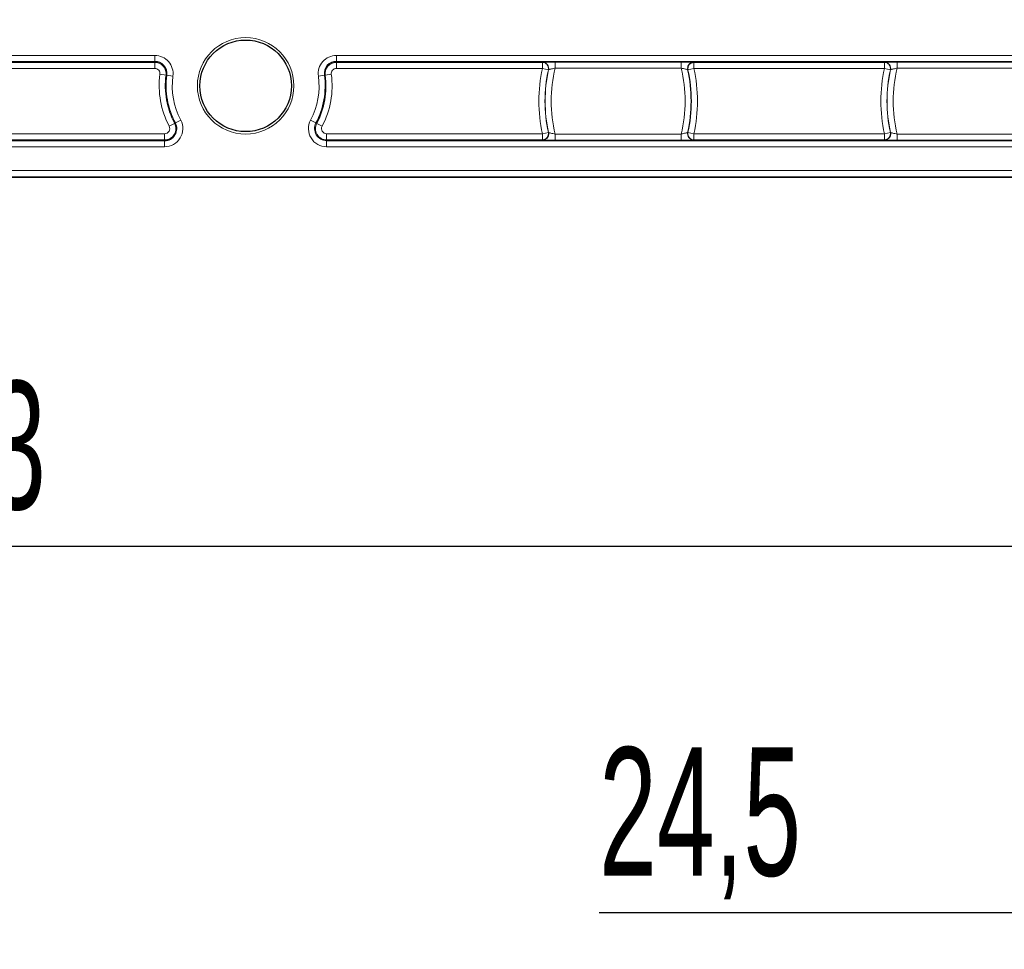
# Model space of a CAD drawing. Header units: millimetres. Extents: x 5 to 418, y 2 to 292.
# Tile 46 of 53: x 358 to 385, y 59 to 84. Entities that reach past the tile are written whole.
import ezdxf

# ---------------------------------------------------------------- set-up
doc = ezdxf.new("R2010")
doc.units = ezdxf.units.MM
doc.layers.add('SLD-0', color=7, linetype='Continuous')
doc.styles.add('SLDTEXTSTYLE1', font='TXT', dxfattribs={"width": 0.605})
doc.dimstyles.new('SLDDIMSTYLE0', dxfattribs={"dimtxt": 3.5, "dimasz": 3.302, "dimexe": 0, "dimexo": 0.0625, "dimgap": 0.875, "dimtad": 1, "dimlfac": 3, "dimrnd": 1e-09, "dimzin": 12, "dimdsep": 46, "dimtxsty": 'SLDTEXTSTYLE1', "dimsah": 1, "dimcen": 0.09, "dimadec": 0, "dimazin": 3, "dimtfac": 1, "dimtmove": 0, "dimatfit": 0, "dimfxl": 1, "dimfrac": 2, "dimtolj": 1, "dimtzin": 12, "dimarcsym": 0})
doc.dimstyles.new('SLDDIMSTYLE1', dxfattribs={"dimtxt": 3.5, "dimasz": 3.302, "dimexe": 0, "dimexo": 0.0625, "dimgap": 0.875, "dimtad": 1, "dimlfac": 3, "dimrnd": 1e-09, "dimzin": 12, "dimdsep": 46, "dimtxsty": 'SLDTEXTSTYLE1', "dimsah": 1, "dimcen": 0.09, "dimadec": 0, "dimazin": 3, "dimtfac": 1, "dimtofl": 0, "dimtmove": 0, "dimatfit": 3, "dimfxl": 1, "dimfrac": 2, "dimtolj": 1, "dimtzin": 12, "dimarcsym": 0})

# ---------------------------------------------------------------- blocks, each defined once
blk = doc.blocks.new('_D_8')
at = {"layer": 'SLD-0', "color": 7}
for p, q in [((327.216, 107.454), (327.216, 68.551)), ((388.216, 107.454), (388.216, 68.551)), ((327.216, 69.551), (388.216, 69.551))]:
    blk.add_line(p, q, dxfattribs=at)
for points in [[(327.216, 69.551), (330.518, 69.043), (330.518, 70.059)], [(388.216, 69.551), (384.914, 70.059), (384.914, 69.043)]]:
    blk.add_solid(points, dxfattribs=at)
at = {"layer": 'SLD-0', "color": 7, "insert": (353.706, 74.063), "char_height": 3.5, "attachment_point": 1, "style": 'SLDTEXTSTYLE1'}
blk.add_mtext('183', dxfattribs=at)
blk = doc.blocks.new('_D_9')
at = {"layer": 'SLD-0', "color": 7}
for p, q in [((388.216, 107.454), (388.216, 58.551)), ((396.383, 81.287), (396.383, 58.551)), ((388.216, 59.551), (373.531, 59.551)), ((388.216, 59.551), (396.383, 59.551)), ((396.383, 59.551), (402.733, 59.551))]:
    blk.add_line(p, q, dxfattribs=at)
for points in [[(388.216, 59.551), (384.914, 60.059), (384.914, 59.043)], [(396.383, 59.551), (399.685, 59.043), (399.685, 60.059)]]:
    blk.add_solid(points, dxfattribs=at)
at = {"layer": 'SLD-0', "color": 7, "insert": (373.531, 64.063), "char_height": 3.5, "attachment_point": 1, "style": 'SLDTEXTSTYLE1'}
blk.add_mtext('24,5', dxfattribs=at)

msp = doc.modelspace()

# ---------------------------------------------------------------- linework, layer by layer
at = {"color": 7, "linetype": 'Continuous', "lineweight": 18}
for p, q in [((336.3604, 82.9507), (361.4051, 82.9507)), ((361.4051, 82.7841), (336.3604, 82.7841)), ((361.4051, 82.9507), (361.4051, 82.7841)), ((361.4051, 82.7607), (361.4051, 82.7841)), ((366.3604, 82.9507), (388.3827, 82.9507)), ((366.3604, 82.9507), (366.3604, 82.7841)), ((388.3827, 82.7841), (366.3604, 82.7841)), ((366.3604, 82.7607), (366.3604, 82.7841)), ((372.3305, 82.7706), (375.7683, 82.7706)), ((372.3305, 82.604), (372.3305, 82.7706)), ((375.7683, 82.7706), (375.7683, 82.604)), ((381.6638, 82.7706), (385.1016, 82.7706)), ((381.6638, 82.604), (381.6638, 82.7706)), ((336.3604, 82.7607), (361.4051, 82.7607)), ((361.4051, 82.5941), (336.3604, 82.5941)), ((361.4051, 82.7607), (361.4051, 82.5941)), ((366.3604, 82.7607), (371.9819, 82.7607)), ((366.3604, 82.5941), (366.3604, 82.7607)), ((371.9819, 82.5941), (366.3604, 82.5941)), ((371.9819, 82.7607), (371.9871, 82.7649)), ((371.9819, 82.5941), (371.9819, 82.7607)), ((372.1447, 82.5585), (371.9819, 82.5941)), ((372.1499, 82.5624), (372.1447, 82.5585)), ((375.7683, 82.604), (372.3305, 82.604)), ((375.9541, 82.5585), (375.9489, 82.5624)), ((376.1168, 82.5941), (375.9541, 82.5585)), ((376.1117, 82.7649), (376.1168, 82.7607)), ((376.1168, 82.7607), (381.3153, 82.7607)), ((376.1168, 82.7607), (376.1168, 82.5941)), ((381.3153, 82.5941), (376.1168, 82.5941)), ((381.3153, 82.7607), (381.3205, 82.7649)), ((381.3153, 82.5941), (381.3153, 82.7607)), ((381.4781, 82.5585), (381.3153, 82.5941)), ((381.4832, 82.5624), (381.4781, 82.5585)), ((385.1016, 82.604), (381.6638, 82.604)), ((361.5443, 82.4349), (361.7094, 82.4127)), ((361.7094, 82.4127), (361.7326, 82.4096)), ((361.7326, 82.4096), (361.8977, 82.3874)), ((365.8677, 82.3874), (366.0329, 82.4096)), ((366.056, 82.4127), (366.0329, 82.4096)), ((366.2212, 82.4349), (366.056, 82.4127)), ((361.9639, 81.1079), (362.1113, 81.1856)), ((365.6541, 81.1856), (365.8015, 81.1079)), ((361.7959, 81.0192), (361.9433, 81.0969)), ((361.9433, 81.0969), (361.9639, 81.1079)), ((365.8222, 81.0969), (365.8015, 81.1079)), ((365.9696, 81.0192), (365.8222, 81.0969)), ((336.0938, 80.8132), (361.6716, 80.8132)), ((361.6716, 80.6465), (336.0938, 80.6465)), ((336.0938, 80.6232), (361.6716, 80.6232)), ((361.6716, 80.8132), (361.6716, 80.6465)), ((361.6716, 80.6465), (361.6716, 80.6232)), ((361.6716, 80.6232), (361.6716, 80.4565)), ((366.0938, 80.8132), (366.0938, 80.6465)), ((366.0938, 80.8132), (371.9819, 80.8132)), ((366.0938, 80.6465), (366.0938, 80.6232)), ((371.9819, 80.6465), (366.0938, 80.6465)), ((366.0938, 80.4565), (366.0938, 80.6232)), ((366.0938, 80.6232), (391.6716, 80.6232)), ((372.1447, 80.8488), (371.9819, 80.8132)), ((371.9819, 80.6465), (371.9819, 80.8132)), ((371.9871, 80.6424), (371.9819, 80.6465)), ((372.1447, 80.8488), (372.1499, 80.8448)), ((372.3305, 80.8033), (372.3305, 80.6366)), ((372.3305, 80.8033), (375.7683, 80.8033)), ((375.7683, 80.6366), (372.3305, 80.6366)), ((375.7683, 80.6366), (375.7683, 80.8033)), ((375.9489, 80.8448), (375.9541, 80.8488)), ((376.1168, 80.8132), (375.9541, 80.8488)), ((376.1168, 80.6465), (376.1117, 80.6424)), ((376.1168, 80.8132), (376.1168, 80.6465)), ((376.1168, 80.8132), (381.3153, 80.8132)), ((381.3153, 80.6465), (376.1168, 80.6465)), ((381.4781, 80.8488), (381.3153, 80.8132)), ((381.3153, 80.6465), (381.3153, 80.8132)), ((381.3205, 80.6424), (381.3153, 80.6465)), ((381.4781, 80.8488), (381.4832, 80.8448)), ((381.6638, 80.8033), (381.6638, 80.6366)), ((381.6638, 80.8033), (385.1016, 80.8033)), ((385.1016, 80.6366), (381.6638, 80.6366)), ((361.6716, 80.4565), (336.0938, 80.4565)), ((391.6716, 80.4565), (366.0938, 80.4565)), ((303.0494, 79.8074), (394.7161, 79.8074)), ((394.7161, 79.6407), (303.0494, 79.6407))]:
    msp.add_line(p, q, dxfattribs=at)
at = {"color": 7, "linetype": 'Continuous', "lineweight": 25}
msp.add_line((394.7161, 79.6203), (303.0494, 79.6203), dxfattribs=at)
at = {"color": 7, "linetype": 'Continuous', "lineweight": 18}
msp.add_circle((363.8827, 82.1203), 1.3167, dxfattribs=at)
at = {"color": 7, "linetype": 'Continuous', "lineweight": 25}
msp.add_circle((363.8827, 82.1203), 1.25, dxfattribs=at)
at = {"color": 7, "linetype": 'Continuous', "lineweight": 18}
for centre, radius, start, end in [((361.4051, 82.4536), 0.4971, 352.33774, 90), ((366.3604, 82.4536), 0.4971, 90, 187.66226), ((361.4051, 82.4536), 0.3071, 352.33774, 90), ((361.4051, 82.4536), 0.1405, 352.33774, 90), ((366.3604, 82.4536), 0.3071, 90, 187.66226), ((366.3604, 82.4536), 0.1405, 90, 187.66226), ((376.0494, 81.7036), 4.1638, 167.65146, 192.34854), ((371.9819, 82.594), 0.1667, 347.67846, 89.973), ((371.9871, 82.5982), 0.1667, 36.22961, 89.97354), ((376.0494, 81.7036), 3.9971, 167.65146, 192.34854), ((376.0494, 81.7036), 3.993, 167.58, 192.42), ((376.0494, 81.7036), 3.8263, 166.39046, 193.60954), ((372.0494, 81.7036), 3.8263, 346.39046, 13.60954), ((372.0494, 81.7036), 3.993, 347.58, 12.42), ((376.1169, 82.594), 0.1667, 90.027, 192.32154), ((376.1117, 82.5982), 0.1667, 90.02623, 150.24032), ((372.0494, 81.7036), 4.1638, 347.65146, 12.34854), ((385.3827, 81.7036), 4.1638, 167.65146, 192.34854), ((381.3152, 82.594), 0.1667, 347.67846, 89.973), ((381.3204, 82.5982), 0.1667, 36.22961, 89.97354), ((385.3827, 81.7036), 3.9971, 167.65146, 192.34854), ((385.3827, 81.7036), 3.993, 167.58, 192.42), ((385.3827, 81.7036), 3.8263, 166.39046, 193.60954), ((363.8827, 82.1203), 2.3595, 172.33774, 207.81814), ((363.8827, 82.1203), 2.1929, 172.33774, 207.81814), ((363.8827, 82.1203), 2.1695, 172.33774, 207.81814), ((363.8827, 82.1203), 2.0029, 172.33774, 207.81814), ((363.8827, 82.1203), 2.0029, 332.18186, 7.66226), ((363.8827, 82.1203), 2.1695, 332.18186, 7.66226), ((363.8827, 82.1203), 2.3595, 332.18186, 7.66226), ((361.6716, 80.9536), 0.4971, 270, 27.81814), ((366.0938, 80.9536), 0.4971, 152.18186, 270), ((361.6716, 80.9536), 0.3071, 270, 27.81814), ((361.6716, 80.9536), 0.1405, 270, 27.81814), ((366.0938, 80.9536), 0.3305, 152.18186, 270), ((366.0938, 80.9536), 0.3071, 152.18186, 270), ((366.0938, 80.9536), 0.1405, 152.18186, 270), ((371.9819, 80.8132), 0.1667, 270.027, 12.32154), ((371.9871, 80.8091), 0.1667, 270.02623, 330.24032), ((376.1169, 80.8132), 0.1667, 167.67846, 269.973), ((376.1117, 80.8091), 0.1667, 216.22961, 269.97354), ((381.3152, 80.8132), 0.1667, 270.027, 12.32154), ((381.3204, 80.8091), 0.1667, 270.02623, 330.24032)]:
    msp.add_arc(centre, radius, start, end, dxfattribs=at)
at = {"color": 7, "linetype": 'Continuous', "lineweight": 25}
for centre, radius, start, end in [((361.4051, 82.4536), 0.3305, 352.33774, 90), ((366.3604, 82.4536), 0.3305, 90, 187.66226), ((371.9871, 82.5982), 0.1667, 347.6053, 36.23417), ((376.1117, 82.5982), 0.1667, 150.23555, 192.39507), ((372.0494, 81.7036), 3.9971, 347.65146, 12.34854), ((381.3204, 82.5982), 0.1667, 347.6053, 36.23417), ((363.8827, 82.1203), 2.1929, 332.18186, 7.66226), ((361.6716, 80.9536), 0.3305, 270, 27.81814), ((371.9871, 80.8091), 0.1667, 330.23555, 12.39507), ((376.1117, 80.8091), 0.1667, 167.6053, 216.23417), ((381.3204, 80.8091), 0.1667, 330.23555, 12.39507)]:
    msp.add_arc(centre, radius, start, end, dxfattribs=at)
at = {"color": 7, "linetype": 'Continuous', "lineweight": 18}
for points, knots in [([(372.0617, 82.7684), (372.0411, 82.7679), (371.9992, 82.7668), (371.9912, 82.7656), (371.9871, 82.7649)], [0, 0, 0, 0, 0.4909604, 1, 1, 1, 1]), ([(376.1117, 82.7649), (376.1104, 82.7652), (376.1067, 82.7662), (376.0818, 82.7671), (376.0657, 82.7677)], [0, 0, 0, 0, 0.3511796, 1, 1, 1, 1]), ([(381.395, 82.7684), (381.3745, 82.7679), (381.3325, 82.7668), (381.3245, 82.7656), (381.3205, 82.7649)], [0, 0, 0, 0, 0.4909604, 1, 1, 1, 1]), ([(372.3305, 82.604), (372.317, 82.6011), (372.2837, 82.5938), (372.2337, 82.583), (372.1885, 82.573), (372.1572, 82.5656), (372.1523, 82.5635), (372.1499, 82.5624)], [0, 0, 0, 0, 0.15191882, 0.37565841, 0.58968015, 0.79646022, 1, 1, 1, 1]), ([(375.9489, 82.5624), (375.9481, 82.5629), (375.9457, 82.5643), (375.9259, 82.5694), (375.885, 82.5787), (375.8301, 82.5906), (375.789, 82.5995), (375.7683, 82.604)], [0, 0, 0, 0, 0.1075242, 0.3181621, 0.5387309, 0.7675015, 1, 1, 1, 1]), ([(381.6638, 82.604), (381.6504, 82.6011), (381.617, 82.5938), (381.567, 82.583), (381.5218, 82.573), (381.4905, 82.5656), (381.4856, 82.5635), (381.4832, 82.5624)], [0, 0, 0, 0, 0.15191882, 0.37565841, 0.58968015, 0.79646022, 1, 1, 1, 1]), ([(371.9871, 80.6424), (371.9884, 80.642), (371.9921, 80.641), (372.0169, 80.6402), (372.0331, 80.6396)], [0, 0, 0, 0, 0.3511796, 1, 1, 1, 1]), ([(372.3305, 80.8033), (372.3098, 80.8078), (372.2687, 80.8166), (372.2138, 80.8286), (372.1729, 80.8378), (372.1531, 80.843), (372.1507, 80.8444), (372.1499, 80.8448)], [0, 0, 0, 0, 0.2324985, 0.4612691, 0.6818379, 0.8924758, 1, 1, 1, 1]), ([(375.9489, 80.8448), (375.9465, 80.8438), (375.9416, 80.8417), (375.9103, 80.8342), (375.8651, 80.8242), (375.8151, 80.8134), (375.7818, 80.8062), (375.7683, 80.8033)], [0, 0, 0, 0, 0.2035398, 0.4103198, 0.6243416, 0.8480812, 1, 1, 1, 1]), ([(376.0371, 80.6389), (376.0577, 80.6394), (376.0996, 80.6404), (376.1076, 80.6417), (376.1117, 80.6424)], [0, 0, 0, 0, 0.4909604, 1, 1, 1, 1]), ([(381.3205, 80.6424), (381.3218, 80.642), (381.3254, 80.641), (381.3503, 80.6402), (381.3664, 80.6396)], [0, 0, 0, 0, 0.3511796, 1, 1, 1, 1]), ([(381.6638, 80.8033), (381.6431, 80.8078), (381.6021, 80.8166), (381.5472, 80.8286), (381.5063, 80.8378), (381.4864, 80.843), (381.484, 80.8444), (381.4832, 80.8448)], [0, 0, 0, 0, 0.2324985, 0.4612691, 0.6818379, 0.8924758, 1, 1, 1, 1])]:
    msp.add_open_spline(points, degree=3, knots=knots, dxfattribs=at)
at = {"color": 7, "linetype": 'Continuous', "lineweight": 25}
for points, knots in [([(372.3305, 82.7706), (372.3048, 82.7706), (372.2407, 82.7705), (372.148, 82.7698), (372.0816, 82.769), (372.0624, 82.7684), (372.0617, 82.7684)], [0, 0, 0, 0, 0.25037427, 0.6232167, 0.98737896, 1, 1, 1, 1]), ([(376.0657, 82.7677), (376.0651, 82.7677), (376.0505, 82.7684), (375.9884, 82.7694), (375.8871, 82.7704), (375.8079, 82.7706), (375.7683, 82.7706)], [0, 0, 0, 0, 0.01509101, 0.34054301, 0.67034528, 1, 1, 1, 1]), ([(381.6638, 82.7706), (381.6381, 82.7706), (381.5741, 82.7705), (381.4813, 82.7698), (381.4149, 82.769), (381.3957, 82.7684), (381.395, 82.7684)], [0, 0, 0, 0, 0.25037427, 0.6232167, 0.98737896, 1, 1, 1, 1]), ([(375.9676, 82.6806), (375.9749, 82.692), (375.9891, 82.7142), (376.0185, 82.7376), (376.0459, 82.752), (376.0665, 82.7587), (376.0742, 82.7602), (376.076, 82.7606)], [0, 0, 0, 0, 0.2826395, 0.5513377, 0.7752401, 0.9468836, 1, 1, 1, 1]), ([(372.1312, 80.7267), (372.1239, 80.7153), (372.1097, 80.6931), (372.0803, 80.6697), (372.0529, 80.6552), (372.0323, 80.6485), (372.0246, 80.647), (372.0227, 80.6467)], [0, 0, 0, 0, 0.2826395, 0.5513377, 0.7752401, 0.9468836, 1, 1, 1, 1]), ([(372.0331, 80.6396), (372.0337, 80.6396), (372.0483, 80.6389), (372.1104, 80.6379), (372.2116, 80.6368), (372.2909, 80.6367), (372.3305, 80.6366)], [0, 0, 0, 0, 0.015091, 0.340543, 0.6703453, 1, 1, 1, 1]), ([(375.7683, 80.6366), (375.794, 80.6367), (375.8581, 80.6367), (375.9508, 80.6375), (376.0172, 80.6383), (376.0364, 80.6388), (376.0371, 80.6389)], [0, 0, 0, 0, 0.2503743, 0.6232167, 0.987379, 1, 1, 1, 1]), ([(381.4645, 80.7267), (381.4572, 80.7153), (381.443, 80.6931), (381.4136, 80.6697), (381.3862, 80.6552), (381.3656, 80.6485), (381.3579, 80.647), (381.3561, 80.6467)], [0, 0, 0, 0, 0.2826395, 0.5513377, 0.7752401, 0.9468836, 1, 1, 1, 1]), ([(381.3664, 80.6396), (381.367, 80.6396), (381.3816, 80.6389), (381.4437, 80.6379), (381.545, 80.6368), (381.6242, 80.6367), (381.6638, 80.6366)], [0, 0, 0, 0, 0.015091, 0.340543, 0.6703453, 1, 1, 1, 1])]:
    msp.add_open_spline(points, degree=3, knots=knots, dxfattribs=at)

# ---------------------------------------------------------------- dimensions: what is measured, and where the dimension line sits
at = {"layer": 'SLD-0', "color": 7}
for base, p1, p2, dimstyle, picture, middle in [((388.2161, 69.5512), (327.2161, 107.4536), (388.2161, 107.4536), 'SLDDIMSTYLE1', '_D_8', (357.7161, 69.5512)), ((396.3827, 59.5512), (388.2161, 107.4536), (396.3827, 81.287), 'SLDDIMSTYLE0', '_D_9', (378.2098, 59.5512))]:
    dim = msp.add_linear_dim(base=base, p1=p1, p2=p2, dimstyle=dimstyle, dxfattribs=at)
    dim.commit()
    dim.dimension.update_dxf_attribs({"geometry": picture, "text_midpoint": middle, "dimtype": 160})

doc.saveas('drawing.dxf')
